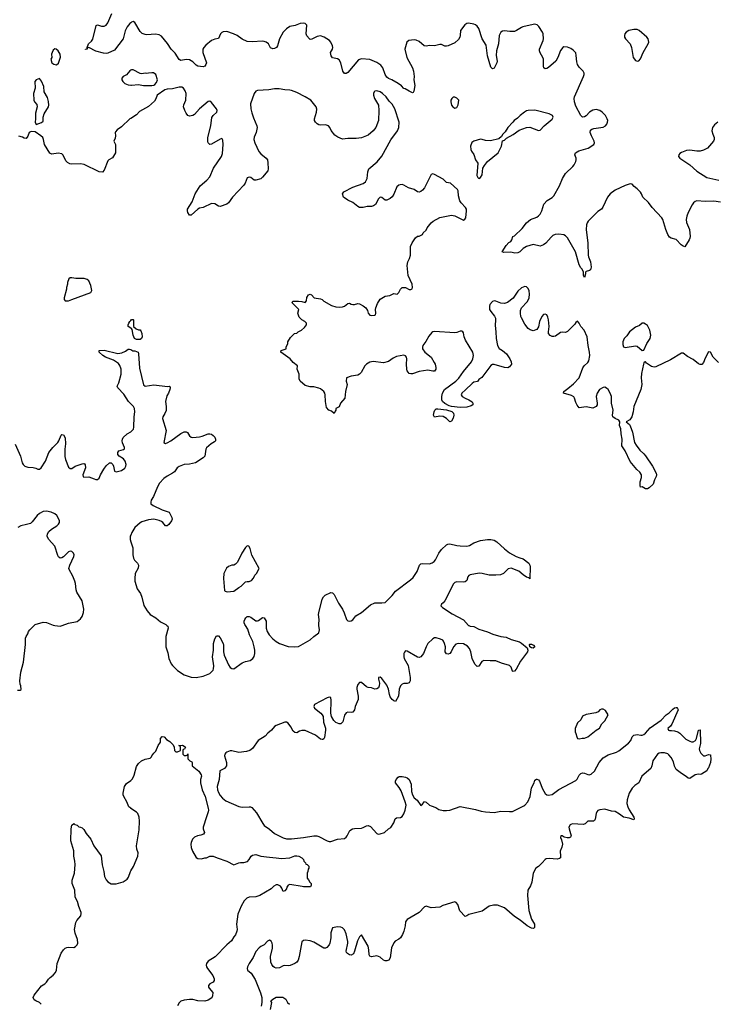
# Model space of a CAD drawing. Header units: inches. Extents: x 2323201 to 2563958, y 895391 to 1023096.
# Tile 83 of 196: x 2418696 to 2426892, y 995550 to 1007115. Entities that reach past the tile are written whole.
import ezdxf

# ---------------------------------------------------------------- set-up
doc = ezdxf.new("R2010")
doc.units = ezdxf.units.IN
doc.header["$MEASUREMENT"] = 0
for name, color, linetype in [('C4010', 7, 'Continuous'), ('C4020', 7, 'Continuous'), ('C4919', 7, 'Continuous'), ('C4929', 7, 'Continuous')]:
    doc.layers.add(name, color=color, linetype=linetype)

msp = doc.modelspace()

# ---------------------------------------------------------------- linework, layer by layer
at = {"layer": 'C4010', "color": 5}
for points, elevation in [([(2420000, 1007078), (2419990, 1007070), (2419957, 1007030), (2419934, 1006986), (2419910, 1006890), (2419810, 1006759), (2419730, 1006722), (2419710, 1006718), (2419681, 1006721), (2419590, 1006747), (2419510, 1006788), (2419494, 1006786), (2419490, 1006769), (2419470, 1006766), (2419469, 1006770), (2419488, 1006772), (2419488, 1006788), (2419505, 1006830), (2419538, 1006862), (2419554, 1006886), (2419594, 1007046), (2419610, 1007054), (2419658, 1007038), (2419690, 1007038), (2419710, 1007051), (2419730, 1007079), (2419778, 1007190)], 120), ([(2420000, 1006521), (2419990, 1006515), (2419950, 1006467), (2419910, 1006449), (2419895, 1006430), (2419895, 1006410), (2419907, 1006390), (2419930, 1006367), (2419970, 1006351), (2420000, 1006347)], 140), ([(2420000, 1005955), (2419990, 1005949), (2419890, 1005855), (2419840, 1005820), (2419822, 1005798), (2419818, 1005790), (2419821, 1005750), (2419817, 1005723), (2419802, 1005690), (2419821, 1005650), (2419821, 1005550), (2419786, 1005494), (2419742, 1005470), (2419730, 1005458), (2419690, 1005346), (2419670, 1005326), (2419630, 1005328), (2419454, 1005414), (2419410, 1005421), (2419310, 1005419), (2419285, 1005424), (2419259, 1005439), (2419239, 1005459), (2419206, 1005526), (2419190, 1005539), (2419146, 1005546), (2419075, 1005535), (2419050, 1005549), (2418989, 1005649), (2418977, 1005710), (2418966, 1005730), (2418945, 1005750), (2418878, 1005798), (2418830, 1005801), (2418808, 1005792), (2418790, 1005748), (2418770, 1005718), (2418750, 1005724), (2418730, 1005737), (2418686, 1005746)], 140), ([(2420000, 1003493), (2419969, 1003510), (2419969, 1003530), (2419978, 1003550), (2419990, 1003572), (2420000, 1003582)], 140), ([(2420000, 1002604), (2419974, 1002630), (2419918, 1002718), (2419847, 1002790), (2419842, 1002810), (2419861, 1002850), (2419888, 1002950), (2419888, 1003010), (2419874, 1003054), (2419856, 1003076), (2419822, 1003102), (2419796, 1003116), (2419704, 1003150), (2419674, 1003170), (2419628, 1003210), (2419628, 1003230), (2419690, 1003235), (2419850, 1003194), (2419897, 1003203), (2419937, 1003223), (2419970, 1003247), (2419986, 1003246), (2420000, 1003240)], 140), ([(2418642, 1002130), (2418705, 1001990), (2418725, 1001910), (2418735, 1001890), (2418758, 1001870), (2418790, 1001859), (2418854, 1001854), (2418887, 1001847), (2418910, 1001836), (2418930, 1001836), (2418950, 1001851), (2419001, 1001930), (2419039, 1002030), (2419087, 1002090), (2419142, 1002150), (2419156, 1002170), (2419183, 1002237), (2419190, 1002245), (2419210, 1002238), (2419230, 1002202), (2419235, 1002135), (2419226, 1002070), (2419225, 1001985), (2419233, 1001950), (2419270, 1001859), (2419290, 1001842), (2419310, 1001845), (2419349, 1001871), (2419370, 1001880), (2419430, 1001898), (2419450, 1001901), (2419457, 1001897), (2419467, 1001887), (2419470, 1001850), (2419436, 1001770), (2419441, 1001750), (2419450, 1001741), (2419510, 1001747), (2419570, 1001721), (2419590, 1001715), (2419610, 1001716), (2419629, 1001731), (2419645, 1001770), (2419683, 1001837), (2419710, 1001875), (2419750, 1001911), (2419770, 1001911), (2419790, 1001892), (2419799, 1001870), (2419810, 1001812), (2419830, 1001803), (2419890, 1001822), (2419930, 1001848), (2419943, 1001870), (2419945, 1001890), (2419934, 1001930), (2419916, 1001956), (2419865, 1001990), (2419849, 1002010), (2419849, 1002030), (2419862, 1002050), (2419914, 1002066), (2419926, 1002074), (2419929, 1002090), (2419904, 1002144), (2419899, 1002170), (2419903, 1002190), (2419912, 1002208), (2419958, 1002250), (2420000, 1002275)], 140), ([(2419196, 1000000), (2419270, 1000026), (2419370, 1000046), (2419410, 1000079), (2419430, 1000107), (2419447, 1000153), (2419448, 1000190), (2419428, 1000290), (2419369, 1000390), (2419360, 1000420), (2419351, 1000491), (2419342, 1000522), (2419319, 1000579), (2419276, 1000656), (2419274, 1000670), (2419286, 1000710), (2419331, 1000810), (2419334, 1000830), (2419328, 1000848), (2419310, 1000869), (2419290, 1000874), (2419270, 1000863), (2419210, 1000805), (2419190, 1000793), (2419170, 1000791), (2419150, 1000807), (2419142, 1000822), (2419110, 1000930), (2419035, 1001015), (2419017, 1001050), (2419022, 1001078), (2419038, 1001102), (2419070, 1001130), (2419133, 1001170), (2419153, 1001190), (2419163, 1001210), (2419164, 1001230), (2419157, 1001250), (2419134, 1001290), (2419110, 1001312), (2419065, 1001330), (2419010, 1001342), (2418970, 1001337), (2418930, 1001316), (2418900, 1001290), (2418843, 1001217), (2418821, 1001199), (2418776, 1001184), (2418710, 1001170), (2418674, 1001150)], 140), ([(2420000, 1001061), (2419995, 1001050), (2419992, 1001030), (2419992, 1001010), (2420000, 1000984)], 140), ([(2418867, 1000000), (2418878, 1000010), (2418970, 1000039), (2419010, 1000034), (2419090, 1000003), (2419109, 1000000)], 140)]:
    msp.add_lwpolyline(points, dxfattribs=dict(at, elevation=elevation))
for points, elevation in [([(2419110, 1006775), (2419090, 1006758), (2419078, 1006730), (2419071, 1006710), (2419072, 1006670), (2419062, 1006650), (2419072, 1006610), (2419095, 1006595), (2419130, 1006586), (2419150, 1006606), (2419169, 1006650), (2419174, 1006674), (2419172, 1006712), (2419148, 1006748), (2419126, 1006770)], 140), ([(2418930, 1006426), (2418890, 1006409), (2418875, 1006390), (2418878, 1006310), (2418859, 1006250), (2418862, 1006170), (2418871, 1006150), (2418898, 1006118), (2418903, 1006090), (2418883, 1006017), (2418883, 1005950), (2418877, 1005910), (2418890, 1005886), (2418953, 1005907), (2418970, 1005925), (2418973, 1005970), (2418985, 1006010), (2419035, 1006090), (2419040, 1006110), (2419035, 1006155), (2419022, 1006202), (2418985, 1006270), (2418981, 1006330), (2418954, 1006394)], 140), ([(2419310, 1004084), (2419290, 1004082), (2419272, 1004070), (2419258, 1004030), (2419258, 1004010), (2419245, 1003970), (2419245, 1003950), (2419218, 1003850), (2419218, 1003830), (2419232, 1003812), (2419270, 1003815), (2419310, 1003827), (2419533, 1003910), (2419544, 1003936), (2419533, 1003993), (2419507, 1004047), (2419490, 1004065), (2419455, 1004075), (2419357, 1004077)], 160)]:
    msp.add_lwpolyline(points, close=True, dxfattribs=dict(at, elevation=elevation))
at = {"layer": 'C4020', "color": 5}
for points, elevation in [([(2426930, 1004972), (2426850, 1004982), (2426750, 1004979), (2426650, 1004987), (2426630, 1004981), (2426614, 1004966), (2426598, 1004942), (2426550, 1004850), (2426534, 1004806), (2426527, 1004770), (2426530, 1004732), (2426567, 1004650), (2426574, 1004570), (2426571, 1004550), (2426561, 1004530), (2426510, 1004449), (2426490, 1004454), (2426469, 1004470), (2426410, 1004534), (2426349, 1004549), (2426330, 1004562), (2426312, 1004592), (2426289, 1004650), (2426252, 1004770), (2426241, 1004790), (2426128, 1004908), (2426084, 1004970), (2426016, 1005030), (2426003, 1005070), (2425989, 1005090), (2425950, 1005129), (2425915, 1005155), (2425890, 1005184), (2425869, 1005189), (2425810, 1005168), (2425690, 1005113), (2425634, 1005070), (2425601, 1005030), (2425548, 1004912), (2425533, 1004890), (2425490, 1004864), (2425376, 1004750), (2425362, 1004730), (2425354, 1004706), (2425350, 1004650), (2425370, 1004490), (2425375, 1004350), (2425378, 1004330), (2425401, 1004270), (2425411, 1004209), (2425401, 1004179), (2425392, 1004170), (2425350, 1004158), (2425342, 1004150), (2425342, 1004130), (2425330, 1004086), (2425318, 1004110), (2425318, 1004150), (2425304, 1004184), (2425290, 1004199), (2425270, 1004235), (2425224, 1004390), (2425132, 1004552), (2425110, 1004578), (2425089, 1004589), (2425030, 1004597), (2424988, 1004592), (2424961, 1004579), (2424939, 1004561), (2424876, 1004490), (2424850, 1004470), (2424810, 1004457), (2424730, 1004473), (2424650, 1004453), (2424610, 1004429), (2424570, 1004389), (2424550, 1004377), (2424514, 1004374), (2424466, 1004386), (2424382, 1004382), (2424366, 1004390), (2424410, 1004462), (2424443, 1004497), (2424468, 1004512), (2424478, 1004530), (2424489, 1004570), (2424510, 1004578), (2424599, 1004661), (2424650, 1004730), (2424697, 1004770), (2424770, 1004797), (2424792, 1004810), (2424810, 1004830), (2424830, 1004870), (2424854, 1004950), (2424894, 1004990), (2424950, 1005028), (2424970, 1005048), (2425036, 1005164), (2425074, 1005250), (2425110, 1005310), (2425194, 1005390), (2425210, 1005410), (2425229, 1005450), (2425233, 1005470), (2425233, 1005490), (2425219, 1005530), (2425225, 1005550), (2425265, 1005575), (2425373, 1005607), (2425442, 1005650), (2425450, 1005670), (2425444, 1005690), (2425413, 1005750), (2425398, 1005790), (2425404, 1005816), (2425419, 1005830), (2425442, 1005838), (2425550, 1005853), (2425579, 1005870), (2425595, 1005890), (2425602, 1005910), (2425604, 1005930), (2425598, 1005950), (2425577, 1005990), (2425539, 1006030), (2425510, 1006050), (2425470, 1006060), (2425430, 1006051), (2425392, 1006028), (2425350, 1005986), (2425330, 1005973), (2425310, 1005972), (2425290, 1005989), (2425230, 1006098), (2425215, 1006150), (2425212, 1006190), (2425216, 1006210), (2425319, 1006450), (2425326, 1006470), (2425326, 1006486), (2425315, 1006510), (2425270, 1006559), (2425251, 1006591), (2425241, 1006621), (2425235, 1006695), (2425228, 1006728), (2425199, 1006759), (2425170, 1006779), (2425130, 1006793), (2425090, 1006797), (2425078, 1006790), (2425050, 1006754), (2425020, 1006670), (2424993, 1006627), (2424910, 1006554), (2424890, 1006542), (2424870, 1006537), (2424854, 1006550), (2424850, 1006570), (2424850, 1006650), (2424844, 1006670), (2424810, 1006726), (2424801, 1006750), (2424802, 1006770), (2424846, 1006870), (2424850, 1006890), (2424847, 1006950), (2424840, 1006970), (2424795, 1007035), (2424775, 1007055), (2424750, 1007062), (2424730, 1007060), (2424609, 1007031), (2424590, 1007025), (2424533, 1006987), (2424510, 1006978), (2424455, 1006975), (2424390, 1006983), (2424370, 1006981), (2424350, 1006970), (2424330, 1006930), (2424321, 1006830), (2424297, 1006750), (2424294, 1006694), (2424305, 1006630), (2424302, 1006610), (2424270, 1006548), (2424250, 1006538), (2424230, 1006558), (2424190, 1006690), (2424176, 1006816), (2424130, 1006890), (2424090, 1007011), (2424070, 1007039), (2424050, 1007054), (2424030, 1007063), (2423970, 1007073), (2423950, 1007070), (2423924, 1007056), (2423874, 1006990), (2423870, 1006929), (2423866, 1006910), (2423850, 1006884), (2423810, 1006845), (2423730, 1006807), (2423710, 1006803), (2423690, 1006805), (2423650, 1006824), (2423630, 1006826), (2423570, 1006807), (2423510, 1006813), (2423470, 1006805), (2423449, 1006810), (2423390, 1006859), (2423355, 1006875), (2423330, 1006878), (2423268, 1006872), (2423246, 1006850), (2423222, 1006770), (2423244, 1006670), (2423310, 1006550), (2423324, 1006510), (2423330, 1006450), (2423328, 1006408), (2423338, 1006342), (2423326, 1006274), (2423320, 1006260), (2423310, 1006255), (2423270, 1006274), (2423225, 1006305), (2423210, 1006309), (2423180, 1006339), (2423144, 1006364), (2423068, 1006408), (2423030, 1006425), (2423010, 1006439), (2422990, 1006473), (2422963, 1006550), (2422940, 1006580), (2422893, 1006613), (2422810, 1006646), (2422710, 1006654), (2422676, 1006644), (2422550, 1006496), (2422530, 1006483), (2422510, 1006484), (2422493, 1006510), (2422469, 1006609), (2422450, 1006642), (2422430, 1006654), (2422370, 1006669), (2422354, 1006690), (2422349, 1006730), (2422372, 1006768), (2422375, 1006790), (2422372, 1006810), (2422352, 1006850), (2422336, 1006870), (2422273, 1006910), (2422230, 1006927), (2422190, 1006919), (2422130, 1006887), (2422110, 1006884), (2422099, 1006890), (2422070, 1006925), (2422062, 1006950), (2422069, 1007050), (2422050, 1007069), (2422030, 1007075), (2421990, 1007071), (2421934, 1007046), (2421870, 1007036), (2421830, 1007010), (2421790, 1006969), (2421750, 1006889), (2421723, 1006810), (2421712, 1006790), (2421690, 1006778), (2421670, 1006773), (2421643, 1006783), (2421618, 1006830), (2421591, 1006851), (2421570, 1006861), (2421543, 1006863), (2421430, 1006854), (2421370, 1006859), (2421310, 1006886), (2421250, 1006929), (2421209, 1006950), (2421130, 1006977), (2421086, 1006974), (2421070, 1006966), (2421055, 1006950), (2421030, 1006893), (2420990, 1006888), (2420950, 1006870), (2420882, 1006818), (2420858, 1006790), (2420849, 1006770), (2420847, 1006730), (2420889, 1006610), (2420884, 1006590), (2420870, 1006570), (2420850, 1006561), (2420787, 1006570), (2420770, 1006581), (2420730, 1006621), (2420690, 1006643), (2420650, 1006646), (2420590, 1006638), (2420570, 1006649), (2420524, 1006724), (2420475, 1006770), (2420434, 1006834), (2420361, 1006921), (2420336, 1006936), (2420290, 1006946), (2420190, 1006939), (2420170, 1006941), (2420134, 1006954), (2420110, 1006975), (2420050, 1007083), (2420030, 1007094), (2420010, 1007087), (2420000, 1007078)], 120), ([(2420000, 1006347), (2420010, 1006346), (2420093, 1006353), (2420150, 1006343), (2420250, 1006341), (2420270, 1006346), (2420285, 1006355), (2420302, 1006378), (2420313, 1006410), (2420294, 1006470), (2420266, 1006490), (2420247, 1006493), (2420211, 1006489), (2420190, 1006482), (2420170, 1006489), (2420130, 1006481), (2420110, 1006484), (2420030, 1006526), (2420010, 1006527), (2420000, 1006521)], 140), ([(2426904, 1003090), (2426845, 1003150), (2426810, 1003209), (2426790, 1003215), (2426750, 1003141), (2426730, 1003090), (2426710, 1003067), (2426690, 1003065), (2426670, 1003074), (2426610, 1003124), (2426540, 1003160), (2426490, 1003197), (2426470, 1003197), (2426341, 1003119), (2426170, 1003039), (2426150, 1003035), (2426120, 1003040), (2426061, 1003081), (2426050, 1003098), (2426044, 1003096), (2426030, 1003086), (2426025, 1003070), (2426002, 1002958), (2425998, 1002910), (2426005, 1002830), (2425993, 1002770), (2425910, 1002570), (2425902, 1002510), (2425888, 1002452), (2425864, 1002416), (2425822, 1002390), (2425859, 1002359), (2425870, 1002345), (2425895, 1002270), (2425920, 1002150), (2425938, 1002118), (2425980, 1002060), (2426030, 1002016), (2426050, 1001991), (2426130, 1001870), (2426172, 1001790), (2426177, 1001770), (2426173, 1001750), (2426154, 1001710), (2426139, 1001661), (2426090, 1001617), (2426070, 1001606), (2426050, 1001604), (2426010, 1001628), (2425990, 1001626), (2425984, 1001644), (2425986, 1001686), (2426003, 1001737), (2426003, 1001770), (2425981, 1001801), (2425946, 1001830), (2425870, 1001927), (2425811, 1002051), (2425772, 1002110), (2425775, 1002190), (2425762, 1002250), (2425757, 1002310), (2425743, 1002350), (2425747, 1002390), (2425733, 1002410), (2425690, 1002430), (2425664, 1002450), (2425659, 1002470), (2425670, 1002530), (2425648, 1002610), (2425647, 1002690), (2425634, 1002730), (2425610, 1002772), (2425590, 1002789), (2425570, 1002798), (2425550, 1002797), (2425509, 1002770), (2425482, 1002730), (2425470, 1002690), (2425482, 1002610), (2425479, 1002590), (2425468, 1002570), (2425430, 1002553), (2425350, 1002568), (2425270, 1002556), (2425246, 1002586), (2425230, 1002619), (2425216, 1002670), (2425206, 1002686), (2425180, 1002700), (2425084, 1002730), (2425089, 1002750), (2425137, 1002783), (2425201, 1002839), (2425270, 1002910), (2425312, 1003028), (2425329, 1003051), (2425371, 1003089), (2425381, 1003110), (2425393, 1003170), (2425391, 1003210), (2425375, 1003290), (2425364, 1003390), (2425328, 1003468), (2425289, 1003510), (2425270, 1003549), (2425250, 1003573), (2425230, 1003559), (2425219, 1003541), (2425130, 1003451), (2425110, 1003443), (2425070, 1003446), (2425050, 1003442), (2424990, 1003400), (2424970, 1003394), (2424950, 1003395), (2424930, 1003405), (2424910, 1003430), (2424907, 1003450), (2424918, 1003510), (2424910, 1003590), (2424902, 1003622), (2424890, 1003649), (2424870, 1003658), (2424850, 1003652), (2424829, 1003630), (2424802, 1003570), (2424793, 1003507), (2424770, 1003475), (2424730, 1003462), (2424694, 1003474), (2424670, 1003489), (2424630, 1003539), (2424590, 1003614), (2424584, 1003630), (2424578, 1003670), (2424581, 1003699), (2424592, 1003730), (2424657, 1003803), (2424674, 1003830), (2424680, 1003850), (2424686, 1003890), (2424682, 1003930), (2424670, 1003958), (2424650, 1003977), (2424630, 1003982), (2424590, 1003964), (2424550, 1003927), (2424494, 1003846), (2424428, 1003792), (2424390, 1003780), (2424350, 1003784), (2424290, 1003811), (2424270, 1003814), (2424250, 1003805), (2424221, 1003770), (2424214, 1003750), (2424217, 1003710), (2424230, 1003686), (2424274, 1003634), (2424285, 1003610), (2424287, 1003590), (2424282, 1003522), (2424291, 1003450), (2424292, 1003370), (2424309, 1003289), (2424330, 1003254), (2424370, 1003230), (2424414, 1003190), (2424455, 1003130), (2424470, 1003095), (2424473, 1003070), (2424450, 1003037), (2424430, 1003025), (2424390, 1003030), (2424270, 1003064), (2424250, 1003064), (2424230, 1003055), (2424127, 1002913), (2424092, 1002890), (2424073, 1002867), (2424030, 1002856), (2424010, 1002844), (2423933, 1002767), (2423890, 1002730), (2423884, 1002710), (2423893, 1002690), (2423928, 1002668), (2423974, 1002650), (2424010, 1002627), (2424020, 1002610), (2424021, 1002590), (2424002, 1002578), (2423950, 1002565), (2423870, 1002560), (2423770, 1002573), (2423741, 1002581), (2423689, 1002609), (2423665, 1002630), (2423655, 1002650), (2423654, 1002690), (2423662, 1002730), (2423686, 1002770), (2423820, 1002870), (2423856, 1002904), (2423910, 1002983), (2424004, 1003096), (2424021, 1003130), (2424027, 1003170), (2424020, 1003210), (2423935, 1003350), (2423919, 1003390), (2423910, 1003437), (2423902, 1003450), (2423890, 1003458), (2423870, 1003456), (2423830, 1003440), (2423810, 1003437), (2423570, 1003454), (2423550, 1003449), (2423539, 1003441), (2423501, 1003399), (2423466, 1003334), (2423432, 1003290), (2423428, 1003270), (2423430, 1003250), (2423454, 1003210), (2423530, 1003150), (2423567, 1003090), (2423577, 1003070), (2423585, 1003030), (2423584, 1003010), (2423570, 1002987), (2423550, 1002987), (2423490, 1003000), (2423390, 1002984), (2423310, 1002955), (2423290, 1002954), (2423270, 1002961), (2423250, 1002989), (2423246, 1003010), (2423242, 1003070), (2423246, 1003130), (2423242, 1003150), (2423230, 1003167), (2423210, 1003173), (2423122, 1003158), (2423082, 1003138), (2423030, 1003102), (2422970, 1003083), (2422850, 1003100), (2422810, 1003092), (2422769, 1003071), (2422749, 1003051), (2422708, 1002972), (2422688, 1002952), (2422670, 1002941), (2422590, 1002929), (2422536, 1002910), (2422531, 1002870), (2422542, 1002830), (2422524, 1002750), (2422514, 1002670), (2422465, 1002610), (2422450, 1002569), (2422412, 1002548), (2422411, 1002530), (2422401, 1002519), (2422390, 1002489), (2422358, 1002518), (2422329, 1002530), (2422302, 1002562), (2422289, 1002629), (2422286, 1002710), (2422281, 1002730), (2422269, 1002750), (2422230, 1002781), (2422210, 1002789), (2422150, 1002801), (2422110, 1002801), (2422050, 1002817), (2421990, 1002868), (2421978, 1002898), (2421981, 1002950), (2421957, 1003010), (2421958, 1003050), (2421910, 1003089), (2421872, 1003132), (2421762, 1003210), (2421766, 1003230), (2421826, 1003250), (2421828, 1003270), (2421848, 1003310), (2421848, 1003332), (2421876, 1003384), (2421926, 1003430), (2421950, 1003434), (2421966, 1003450), (2422006, 1003470), (2422040, 1003500), (2422066, 1003530), (2422066, 1003550), (2422046, 1003570), (2422009, 1003589), (2421980, 1003620), (2421964, 1003670), (2421974, 1003710), (2421898, 1003790), (2421906, 1003810), (2421970, 1003811), (2422010, 1003806), (2422050, 1003792), (2422065, 1003815), (2422070, 1003852), (2422090, 1003882), (2422110, 1003892), (2422124, 1003884), (2422154, 1003850), (2422230, 1003835), (2422250, 1003827), (2422270, 1003810), (2422359, 1003759), (2422410, 1003742), (2422450, 1003737), (2422490, 1003742), (2422510, 1003751), (2422550, 1003783), (2422570, 1003787), (2422590, 1003775), (2422610, 1003771), (2422630, 1003771), (2422670, 1003782), (2422690, 1003776), (2422730, 1003756), (2422761, 1003730), (2422782, 1003698), (2422791, 1003670), (2422810, 1003646), (2422830, 1003639), (2422870, 1003645), (2422875, 1003650), (2422879, 1003670), (2422876, 1003710), (2422879, 1003730), (2422900, 1003780), (2422930, 1003831), (2422990, 1003866), (2423046, 1003874), (2423090, 1003899), (2423130, 1003891), (2423150, 1003911), (2423168, 1003952), (2423190, 1003970), (2423229, 1003969), (2423272, 1003948), (2423293, 1003947), (2423306, 1003954), (2423312, 1003970), (2423306, 1004010), (2423259, 1004110), (2423249, 1004230), (2423257, 1004270), (2423277, 1004310), (2423289, 1004350), (2423289, 1004450), (2423305, 1004495), (2423346, 1004554), (2423370, 1004572), (2423390, 1004572), (2423428, 1004592), (2423438, 1004610), (2423470, 1004642), (2423484, 1004670), (2423530, 1004731), (2423552, 1004748), (2423630, 1004791), (2423770, 1004820), (2423810, 1004813), (2423910, 1004762), (2423927, 1004773), (2423936, 1004790), (2423947, 1004870), (2423945, 1004890), (2423935, 1004910), (2423883, 1004963), (2423867, 1004987), (2423853, 1005047), (2423846, 1005106), (2423839, 1005119), (2423757, 1005197), (2423710, 1005203), (2423670, 1005241), (2423570, 1005298), (2423550, 1005305), (2423530, 1005299), (2423450, 1005142), (2423430, 1005112), (2423410, 1005096), (2423390, 1005088), (2423370, 1005092), (2423330, 1005120), (2423262, 1005142), (2423210, 1005173), (2423190, 1005178), (2423164, 1005176), (2423149, 1005171), (2423128, 1005152), (2423090, 1005067), (2423070, 1005036), (2423050, 1005017), (2423010, 1004996), (2422990, 1004997), (2422950, 1005027), (2422930, 1005029), (2422910, 1005012), (2422875, 1004945), (2422852, 1004928), (2422830, 1004920), (2422777, 1004923), (2422730, 1004910), (2422690, 1004911), (2422670, 1004921), (2422610, 1004970), (2422550, 1004994), (2422501, 1005030), (2422489, 1005070), (2422505, 1005095), (2422611, 1005149), (2422730, 1005190), (2422760, 1005210), (2422779, 1005250), (2422785, 1005330), (2422797, 1005363), (2422896, 1005444), (2422950, 1005514), (2423057, 1005703), (2423136, 1005810), (2423152, 1005848), (2423155, 1005910), (2423105, 1006070), (2423070, 1006124), (2423038, 1006158), (2423002, 1006210), (2422960, 1006250), (2422930, 1006269), (2422890, 1006281), (2422870, 1006277), (2422861, 1006270), (2422851, 1006250), (2422851, 1006230), (2422865, 1006190), (2422911, 1006111), (2422915, 1006050), (2422910, 1005930), (2422879, 1005850), (2422850, 1005810), (2422790, 1005761), (2422710, 1005727), (2422650, 1005720), (2422550, 1005720), (2422490, 1005714), (2422434, 1005734), (2422399, 1005759), (2422355, 1005815), (2422340, 1005850), (2422324, 1005870), (2422290, 1005882), (2422230, 1005878), (2422210, 1005881), (2422190, 1005891), (2422170, 1005910), (2422160, 1005930), (2422160, 1005950), (2422184, 1006030), (2422186, 1006066), (2422179, 1006090), (2422115, 1006170), (2422050, 1006210), (2421950, 1006260), (2421890, 1006283), (2421870, 1006288), (2421810, 1006290), (2421743, 1006303), (2421690, 1006305), (2421622, 1006290), (2421490, 1006283), (2421470, 1006276), (2421450, 1006247), (2421409, 1006129), (2421413, 1006070), (2421423, 1006023), (2421442, 1005962), (2421482, 1005870), (2421484, 1005850), (2421474, 1005790), (2421450, 1005736), (2421446, 1005710), (2421458, 1005670), (2421507, 1005567), (2421530, 1005540), (2421593, 1005490), (2421606, 1005470), (2421613, 1005433), (2421615, 1005365), (2421610, 1005339), (2421550, 1005264), (2421530, 1005247), (2421470, 1005230), (2421450, 1005232), (2421410, 1005262), (2421390, 1005267), (2421370, 1005256), (2421346, 1005194), (2421330, 1005170), (2421196, 1005030), (2421150, 1004965), (2421131, 1004950), (2421050, 1004921), (2421030, 1004926), (2420990, 1004954), (2420950, 1004956), (2420851, 1004909), (2420810, 1004901), (2420790, 1004890), (2420710, 1004819), (2420690, 1004821), (2420670, 1004849), (2420666, 1004870), (2420669, 1004889), (2420724, 1004976), (2420757, 1005070), (2420817, 1005163), (2420895, 1005230), (2420930, 1005270), (2420971, 1005370), (2421067, 1005510), (2421078, 1005542), (2421088, 1005648), (2421082, 1005702), (2421076, 1005716), (2421070, 1005719), (2421050, 1005712), (2420950, 1005652), (2420930, 1005651), (2420911, 1005670), (2420906, 1005686), (2420906, 1005730), (2420942, 1005870), (2420955, 1005965), (2420969, 1005991), (2421011, 1006030), (2421016, 1006050), (2421007, 1006070), (2420950, 1006143), (2420930, 1006157), (2420910, 1006154), (2420808, 1006070), (2420750, 1006001), (2420729, 1005989), (2420690, 1005983), (2420672, 1005992), (2420650, 1006019), (2420635, 1006050), (2420622, 1006090), (2420623, 1006117), (2420649, 1006170), (2420651, 1006250), (2420641, 1006281), (2420621, 1006310), (2420602, 1006322), (2420570, 1006323), (2420490, 1006304), (2420430, 1006298), (2420402, 1006290), (2420311, 1006230), (2420295, 1006184), (2420280, 1006160), (2420210, 1006094), (2420104, 1006036), (2420070, 1005998), (2420000, 1005955)], 140), ([(2426900, 1005910), (2426860, 1005880), (2426837, 1005850), (2426828, 1005810), (2426838, 1005770), (2426856, 1005730), (2426856, 1005710), (2426848, 1005690), (2426775, 1005605), (2426730, 1005582), (2426690, 1005572), (2426650, 1005571), (2426570, 1005583), (2426530, 1005579), (2426470, 1005555), (2426450, 1005544), (2426438, 1005530), (2426435, 1005510), (2426453, 1005490), (2426571, 1005411), (2426650, 1005338), (2426770, 1005261), (2426910, 1005230)], 120), ([(2420000, 1003582), (2420010, 1003592), (2420030, 1003594), (2420034, 1003590), (2420034, 1003510), (2420064, 1003484), (2420090, 1003474), (2420110, 1003474), (2420120, 1003460), (2420131, 1003431), (2420135, 1003390), (2420126, 1003370), (2420110, 1003359), (2420070, 1003357), (2420044, 1003370), (2420029, 1003411), (2420016, 1003476), (2420009, 1003489), (2420000, 1003493)], 140), ([(2420000, 1003240), (2420027, 1003227), (2420050, 1003227), (2420086, 1003210), (2420093, 1003190), (2420102, 1003022), (2420150, 1002827), (2420170, 1002811), (2420270, 1002825), (2420434, 1002806), (2420451, 1002811), (2420462, 1002802), (2420465, 1002790), (2420459, 1002770), (2420444, 1002730), (2420424, 1002696), (2420408, 1002630), (2420417, 1002570), (2420415, 1002525), (2420403, 1002490), (2420379, 1002450), (2420375, 1002430), (2420415, 1002290), (2420391, 1002150), (2420410, 1002137), (2420430, 1002146), (2420472, 1002168), (2420590, 1002256), (2420630, 1002273), (2420650, 1002276), (2420667, 1002267), (2420690, 1002226), (2420710, 1002210), (2420730, 1002207), (2420810, 1002215), (2420838, 1002222), (2420910, 1002251), (2420930, 1002251), (2420950, 1002247), (2420970, 1002231), (2420988, 1002210), (2420995, 1002190), (2420995, 1002170), (2420983, 1002157), (2420945, 1002135), (2420892, 1002088), (2420882, 1002070), (2420870, 1001990), (2420853, 1001970), (2420761, 1001910), (2420690, 1001894), (2420629, 1001891), (2420570, 1001869), (2420545, 1001850), (2420514, 1001806), (2420493, 1001787), (2420428, 1001752), (2420390, 1001725), (2420339, 1001670), (2420313, 1001630), (2420266, 1001514), (2420242, 1001470), (2420236, 1001450), (2420235, 1001430), (2420263, 1001410), (2420370, 1001360), (2420451, 1001330), (2420485, 1001270), (2420486, 1001250), (2420479, 1001230), (2420450, 1001185), (2420430, 1001169), (2420410, 1001169), (2420378, 1001210), (2420362, 1001222), (2420333, 1001233), (2420270, 1001247), (2420210, 1001240), (2420130, 1001219), (2420110, 1001207), (2420049, 1001150), (2420013, 1001090), (2420000, 1001061)], 140), ([(2420000, 1002275), (2420015, 1002285), (2420033, 1002307), (2420038, 1002330), (2420042, 1002450), (2420050, 1002510), (2420046, 1002550), (2420034, 1002570), (2420000, 1002604)], 140), ([(2422212, 1000000), (2422211, 1000010), (2422214, 1000070), (2422207, 1000130), (2422210, 1000150), (2422250, 1000310), (2422264, 1000336), (2422284, 1000356), (2422350, 1000387), (2422370, 1000383), (2422390, 1000363), (2422440, 1000260), (2422487, 1000190), (2422508, 1000148), (2422535, 1000070), (2422550, 1000055), (2422570, 1000051), (2422590, 1000055), (2422610, 1000066), (2422646, 1000114), (2422710, 1000151), (2422817, 1000243), (2422870, 1000264), (2422950, 1000264), (2422990, 1000271), (2423070, 1000350), (2423110, 1000401), (2423286, 1000534), (2423317, 1000563), (2423366, 1000634), (2423393, 1000710), (2423410, 1000722), (2423430, 1000727), (2423510, 1000723), (2423543, 1000736), (2423564, 1000750), (2423582, 1000770), (2423619, 1000850), (2423650, 1000893), (2423710, 1000947), (2423725, 1000955), (2423750, 1000957), (2423830, 1000940), (2423870, 1000936), (2423950, 1000933), (2423979, 1000941), (2424030, 1000971), (2424110, 1000997), (2424190, 1001011), (2424230, 1001011), (2424270, 1001001), (2424303, 1000983), (2424390, 1000899), (2424450, 1000854), (2424530, 1000811), (2424570, 1000793), (2424610, 1000784), (2424676, 1000730), (2424691, 1000710), (2424694, 1000690), (2424690, 1000546), (2424678, 1000558), (2424650, 1000568), (2424610, 1000594), (2424559, 1000639), (2424470, 1000672), (2424436, 1000664), (2424378, 1000610), (2424344, 1000596), (2424291, 1000591), (2424210, 1000591), (2424130, 1000611), (2424093, 1000613), (2423990, 1000594), (2423973, 1000587), (2423962, 1000570), (2423948, 1000530), (2423930, 1000512), (2423910, 1000508), (2423830, 1000511), (2423810, 1000506), (2423791, 1000489), (2423691, 1000289), (2423670, 1000264), (2423651, 1000250), (2423643, 1000230), (2423663, 1000210), (2423775, 1000135), (2423910, 1000068), (2423970, 1000001), (2423972, 1000000)], 140), ([(2420000, 1000984), (2420024, 1000910), (2420024, 1000830), (2420032, 1000790), (2420045, 1000765), (2420078, 1000730), (2420090, 1000710), (2420086, 1000674), (2420052, 1000610), (2420047, 1000550), (2420050, 1000522), (2420076, 1000430), (2420114, 1000374), (2420131, 1000331), (2420156, 1000236), (2420192, 1000172), (2420230, 1000127), (2420295, 1000090), (2420350, 1000041), (2420411, 1000010), (2420424, 1000000)], 140), ([(2421347, 1000000), (2421340, 1000010), (2421333, 1000030), (2421334, 1000050), (2421342, 1000070), (2421352, 1000088), (2421370, 1000105), (2421390, 1000107), (2421410, 1000098), (2421470, 1000055), (2421490, 1000053), (2421501, 1000059), (2421550, 1000095), (2421570, 1000091), (2421591, 1000050), (2421592, 1000000)], 140)]:
    msp.add_lwpolyline(points, dxfattribs=dict(at, elevation=elevation))
for points, elevation in [([(2425910, 1007002), (2425853, 1006990), (2425821, 1006970), (2425805, 1006950), (2425800, 1006930), (2425802, 1006910), (2425812, 1006892), (2425870, 1006830), (2425885, 1006790), (2425905, 1006670), (2425930, 1006638), (2425950, 1006628), (2425970, 1006634), (2425990, 1006656), (2426022, 1006730), (2426079, 1006830), (2426086, 1006850), (2426085, 1006870), (2426078, 1006890), (2426064, 1006910), (2425972, 1006990), (2425950, 1007000)], 120), ([(2423810, 1006204), (2423790, 1006204), (2423771, 1006190), (2423761, 1006170), (2423761, 1006150), (2423770, 1006112), (2423786, 1006090), (2423810, 1006076), (2423830, 1006085), (2423846, 1006114), (2423854, 1006170), (2423830, 1006194)], 140), ([(2424750, 1006052), (2424670, 1006049), (2424650, 1006043), (2424626, 1006030), (2424576, 1005990), (2424543, 1005957), (2424505, 1005930), (2424491, 1005910), (2424431, 1005850), (2424400, 1005800), (2424371, 1005770), (2424356, 1005744), (2424325, 1005715), (2424228, 1005692), (2424170, 1005696), (2424130, 1005710), (2424108, 1005712), (2424031, 1005689), (2424008, 1005672), (2423991, 1005630), (2423995, 1005590), (2424003, 1005570), (2424032, 1005532), (2424050, 1005470), (2424079, 1005430), (2424065, 1005285), (2424080, 1005260), (2424090, 1005252), (2424110, 1005262), (2424130, 1005294), (2424139, 1005370), (2424157, 1005403), (2424193, 1005450), (2424318, 1005550), (2424355, 1005630), (2424369, 1005691), (2424390, 1005702), (2424415, 1005725), (2424492, 1005768), (2424564, 1005816), (2424650, 1005848), (2424690, 1005853), (2424790, 1005815), (2424810, 1005819), (2424857, 1005870), (2424950, 1005947), (2424964, 1005970), (2424955, 1005990), (2424918, 1006010)], 140), ([(2426030, 1003549), (2426010, 1003549), (2425976, 1003524), (2425930, 1003502), (2425862, 1003450), (2425830, 1003402), (2425797, 1003370), (2425781, 1003330), (2425782, 1003302), (2425791, 1003271), (2425810, 1003266), (2425930, 1003286), (2425950, 1003281), (2426010, 1003231), (2426030, 1003232), (2426064, 1003310), (2426103, 1003370), (2426112, 1003410), (2426098, 1003470), (2426070, 1003525), (2426050, 1003541)], 140), ([(2423750, 1002393), (2423712, 1002432), (2423670, 1002454), (2423630, 1002458), (2423570, 1002445), (2423558, 1002470), (2423566, 1002510), (2423575, 1002530), (2423590, 1002543), (2423610, 1002544), (2423712, 1002532), (2423774, 1002514), (2423793, 1002493), (2423796, 1002470), (2423790, 1002434), (2423770, 1002399)], 140), ([(2421370, 1000934), (2421350, 1000915), (2421305, 1000850), (2421279, 1000790), (2421250, 1000739), (2421230, 1000719), (2421212, 1000710), (2421190, 1000709), (2421148, 1000692), (2421127, 1000673), (2421095, 1000610), (2421089, 1000550), (2421101, 1000410), (2421110, 1000401), (2421134, 1000394), (2421210, 1000404), (2421270, 1000446), (2421299, 1000461), (2421349, 1000511), (2421370, 1000518), (2421390, 1000518), (2421418, 1000530), (2421443, 1000557), (2421458, 1000590), (2421478, 1000610), (2421508, 1000670), (2421425, 1000825), (2421405, 1000905), (2421386, 1000930)], 160)]:
    msp.add_lwpolyline(points, close=True, dxfattribs=dict(at, elevation=elevation))
at = {"layer": 'C4919', "color": 5}
for points, elevation in [([(2418670, 999238), (2418700, 999240), (2418714, 999246), (2418709, 999290), (2418701, 999310), (2418699, 999350), (2418709, 999450), (2418741, 999570), (2418763, 999777), (2418764, 999850), (2418770, 999872), (2418790, 999902), (2418799, 999930), (2418814, 999950), (2418867, 1000000)], 140), ([(2419109, 1000000), (2419170, 999991), (2419196, 1000000)], 140), ([(2420000, 997852), (2419979, 997870), (2419956, 997930), (2419918, 997990), (2419910, 998010), (2419910, 998030), (2419927, 998110), (2419950, 998143), (2420000, 998178)], 120), ([(2418949, 995550), (2418929, 995570), (2418884, 995590), (2418864, 995604), (2418856, 995630), (2418864, 995656), (2418953, 995767), (2418990, 995791), (2419010, 995811), (2419034, 995846), (2419054, 995866), (2419090, 995891), (2419118, 995922), (2419130, 995950), (2419138, 996030), (2419145, 996050), (2419185, 996150), (2419210, 996190), (2419230, 996208), (2419250, 996216), (2419270, 996221), (2419330, 996217), (2419353, 996230), (2419370, 996247), (2419378, 996270), (2419375, 996310), (2419346, 996386), (2419338, 996430), (2419355, 996510), (2419366, 996534), (2419413, 996590), (2419418, 996618), (2419417, 996630), (2419390, 996698), (2419376, 996756), (2419349, 996810), (2419344, 996890), (2419314, 996970), (2419314, 997010), (2419339, 997090), (2419346, 997194), (2419344, 997230), (2419330, 997290), (2419332, 997352), (2419298, 997470), (2419299, 997610), (2419310, 997654), (2419330, 997674), (2419344, 997664), (2419370, 997654), (2419390, 997634), (2419410, 997632), (2419430, 997622), (2419450, 997602), (2419478, 997558), (2419530, 997491), (2419565, 997410), (2419653, 997293), (2419663, 997190), (2419683, 997110), (2419692, 997052), (2419710, 997011), (2419730, 996987), (2419770, 996967), (2419830, 996965), (2419912, 996988), (2419960, 997020), (2419976, 997044), (2419996, 997110), (2420000, 997117)], 120)]:
    msp.add_lwpolyline(points, dxfattribs=dict(at, elevation=elevation))
at = {"layer": 'C4929', "color": 5}
for points, elevation in [([(2420424, 1000000), (2420437, 999990), (2420439, 999970), (2420412, 999870), (2420412, 999770), (2420414, 999750), (2420437, 999677), (2420447, 999610), (2420476, 999550), (2420490, 999530), (2420551, 999470), (2420630, 999422), (2420710, 999394), (2420770, 999390), (2420850, 999405), (2420930, 999436), (2420967, 999473), (2420972, 999490), (2420975, 999525), (2420960, 999630), (2420973, 999710), (2420972, 999790), (2420990, 999844), (2421010, 999879), (2421030, 999879), (2421050, 999853), (2421085, 999790), (2421091, 999770), (2421091, 999690), (2421100, 999650), (2421150, 999539), (2421170, 999508), (2421190, 999493), (2421210, 999489), (2421310, 999561), (2421350, 999578), (2421403, 999590), (2421433, 999610), (2421450, 999637), (2421459, 999670), (2421460, 999710), (2421452, 999750), (2421434, 999810), (2421394, 999890), (2421377, 999957), (2421347, 1000000)], 140), ([(2423972, 1000000), (2423990, 999993), (2424030, 999987), (2424090, 999958), (2424190, 999927), (2424256, 999896), (2424350, 999872), (2424410, 999864), (2424470, 999835), (2424567, 999807), (2424592, 999792), (2424657, 999737), (2424664, 999710), (2424660, 999690), (2424578, 999582), (2424530, 999485), (2424510, 999464), (2424490, 999459), (2424485, 999465), (2424470, 999510), (2424451, 999531), (2424358, 999558), (2424290, 999584), (2424223, 999583), (2424150, 999590), (2424125, 999575), (2424090, 999521), (2424070, 999519), (2424044, 999544), (2424011, 999610), (2423997, 999690), (2423981, 999730), (2423957, 999757), (2423910, 999783), (2423852, 999789), (2423821, 999779), (2423794, 999750), (2423765, 999690), (2423750, 999672), (2423730, 999663), (2423710, 999665), (2423694, 999690), (2423698, 999750), (2423688, 999790), (2423676, 999816), (2423666, 999826), (2423640, 999840), (2423590, 999855), (2423570, 999853), (2423550, 999842), (2423490, 999788), (2423470, 999750), (2423441, 999670), (2423410, 999631), (2423390, 999624), (2423370, 999626), (2423250, 999699), (2423230, 999701), (2423215, 999685), (2423209, 999670), (2423208, 999630), (2423212, 999610), (2423258, 999530), (2423282, 999390), (2423282, 999350), (2423270, 999327), (2423250, 999319), (2423210, 999318), (2423190, 999311), (2423170, 999290), (2423154, 999250), (2423146, 999170), (2423110, 999106), (2423090, 999113), (2423070, 999132), (2423050, 999162), (2423039, 999190), (2423030, 999250), (2423010, 999298), (2422950, 999377), (2422930, 999393), (2422912, 999388), (2422911, 999370), (2422923, 999323), (2422921, 999290), (2422910, 999269), (2422890, 999254), (2422870, 999253), (2422830, 999268), (2422790, 999273), (2422770, 999280), (2422710, 999329), (2422690, 999329), (2422670, 999306), (2422657, 999270), (2422656, 999250), (2422672, 999170), (2422674, 999130), (2422638, 999050), (2422628, 999010), (2422610, 998981), (2422590, 998976), (2422550, 998981), (2422530, 998974), (2422513, 998947), (2422492, 998868), (2422470, 998846), (2422450, 998844), (2422410, 998859), (2422385, 998885), (2422360, 998930), (2422353, 998970), (2422357, 999117), (2422350, 999153), (2422330, 999159), (2422310, 999151), (2422161, 999070), (2422151, 999050), (2422159, 999030), (2422235, 998970), (2422251, 998951), (2422260, 998930), (2422264, 998864), (2422288, 998792), (2422288, 998770), (2422275, 998684), (2422271, 998669), (2422258, 998662), (2422250, 998659), (2422230, 998666), (2422170, 998710), (2422050, 998765), (2422010, 998767), (2421982, 998758), (2421950, 998739), (2421930, 998741), (2421910, 998759), (2421883, 998810), (2421852, 998852), (2421830, 998865), (2421810, 998865), (2421710, 998826), (2421690, 998813), (2421655, 998770), (2421610, 998734), (2421579, 998701), (2421498, 998650), (2421430, 998553), (2421401, 998530), (2421362, 998518), (2421270, 998507), (2421190, 998527), (2421170, 998527), (2421130, 998512), (2421118, 998502), (2421107, 998490), (2421104, 998470), (2421126, 998390), (2421125, 998350), (2421101, 998319), (2421048, 998292), (2421038, 998190), (2421016, 998110), (2421018, 998070), (2421030, 998036), (2421050, 998003), (2421077, 997970), (2421119, 997939), (2421270, 997874), (2421310, 997864), (2421390, 997870), (2421409, 997869), (2421422, 997862), (2421479, 997799), (2421552, 997672), (2421570, 997650), (2421630, 997608), (2421690, 997556), (2421790, 997505), (2421830, 997494), (2421890, 997493), (2422032, 997508), (2422150, 997528), (2422188, 997528), (2422210, 997523), (2422310, 997469), (2422330, 997463), (2422350, 997464), (2422430, 997488), (2422510, 997498), (2422530, 997513), (2422542, 997530), (2422574, 997590), (2422604, 997610), (2422630, 997616), (2422710, 997619), (2422730, 997625), (2422770, 997647), (2422790, 997650), (2422817, 997637), (2422890, 997558), (2422907, 997550), (2422930, 997552), (2422982, 997570), (2423030, 997611), (2423055, 997625), (2423090, 997682), (2423108, 997730), (2423121, 997739), (2423170, 997744), (2423190, 997755), (2423210, 997786), (2423225, 997830), (2423236, 997890), (2423226, 997930), (2423176, 998056), (2423155, 998095), (2423113, 998150), (2423110, 998170), (2423119, 998190), (2423141, 998219), (2423155, 998225), (2423190, 998226), (2423230, 998218), (2423250, 998211), (2423271, 998191), (2423285, 998165), (2423295, 998135), (2423299, 998050), (2423311, 998010), (2423330, 997976), (2423365, 997946), (2423410, 997886), (2423430, 997902), (2423450, 997931), (2423470, 997925), (2423510, 997891), (2423530, 997881), (2423583, 997863), (2423620, 997840), (2423670, 997827), (2423710, 997825), (2423750, 997832), (2423870, 997874), (2424050, 997840), (2424118, 997818), (2424170, 997809), (2424270, 997804), (2424350, 997819), (2424450, 997813), (2424484, 997816), (2424619, 997881), (2424632, 997890), (2424666, 997930), (2424693, 997990), (2424710, 998091), (2424740, 998150), (2424750, 998181), (2424766, 998194), (2424770, 998196), (2424790, 998187), (2424804, 998170), (2424840, 998080), (2424870, 998028), (2424890, 998010), (2424910, 998005), (2424950, 998016), (2425030, 998075), (2425230, 998180), (2425245, 998195), (2425270, 998241), (2425290, 998262), (2425310, 998269), (2425330, 998265), (2425370, 998248), (2425387, 998247), (2425410, 998254), (2425451, 998290), (2425502, 998390), (2425550, 998447), (2425610, 998480), (2425709, 998511), (2425733, 998526), (2425850, 998617), (2425876, 998650), (2425890, 998691), (2425910, 998711), (2425950, 998721), (2425993, 998713), (2426010, 998713), (2426030, 998719), (2426050, 998735), (2426104, 998796), (2426232, 998888), (2426290, 998950), (2426327, 998973), (2426370, 999018), (2426390, 999031), (2426410, 999038), (2426415, 999035), (2426425, 999025), (2426431, 999010), (2426358, 998842), (2426342, 998818), (2426311, 998790), (2426318, 998770), (2426330, 998765), (2426352, 998768), (2426390, 998764), (2426430, 998750), (2426450, 998736), (2426523, 998663), (2426570, 998639), (2426590, 998634), (2426610, 998634), (2426635, 998650), (2426646, 998674), (2426670, 998771), (2426690, 998774), (2426695, 998615), (2426680, 998550), (2426682, 998530), (2426699, 998499), (2426730, 998470), (2426751, 998469), (2426790, 998484), (2426810, 998481), (2426813, 998473), (2426815, 998435), (2426810, 998389), (2426790, 998326), (2426781, 998319), (2426770, 998293), (2426706, 998254), (2426691, 998249), (2426670, 998253), (2426630, 998244), (2426570, 998203), (2426550, 998207), (2426527, 998227), (2426470, 998262), (2426408, 998310), (2426390, 998349), (2426377, 998397), (2426348, 998450), (2426322, 998482), (2426310, 998491), (2426270, 998505), (2426230, 998505), (2426210, 998500), (2426190, 998489), (2426134, 998410), (2426124, 998350), (2426110, 998319), (2426005, 998230), (2425968, 998152), (2425921, 998119), (2425891, 998090), (2425855, 998030), (2425831, 997950), (2425830, 997910), (2425840, 997870), (2425856, 997836), (2425911, 997750), (2425916, 997730), (2425910, 997718), (2425855, 997735), (2425788, 997748), (2425744, 997784), (2425690, 997814), (2425650, 997818), (2425570, 997842), (2425510, 997836), (2425490, 997826), (2425478, 997810), (2425468, 997790), (2425456, 997724), (2425450, 997709), (2425438, 997702), (2425370, 997701), (2425339, 997670), (2425317, 997663), (2425190, 997668), (2425170, 997664), (2425162, 997658), (2425149, 997630), (2425150, 997610), (2425173, 997530), (2425167, 997513), (2425150, 997505), (2425127, 997507), (2425094, 997514), (2425070, 997529), (2425053, 997527), (2425051, 997510), (2425063, 997483), (2425073, 997430), (2425066, 997394), (2425046, 997350), (2425050, 997290), (2425048, 997272), (2425038, 997262), (2425010, 997256), (2424918, 997262), (2424881, 997259), (2424868, 997252), (2424835, 997210), (2424790, 997169), (2424758, 997150), (2424727, 997090), (2424714, 996986), (2424698, 996942), (2424667, 996890), (2424661, 996830), (2424678, 996650), (2424710, 996551), (2424744, 996490), (2424746, 996454), (2424737, 996443), (2424730, 996439), (2424710, 996445), (2424659, 996470), (2424577, 996537), (2424510, 996581), (2424390, 996682), (2424310, 996713), (2424264, 996716), (2424210, 996703), (2424130, 996645), (2423974, 996606), (2423950, 996589), (2423930, 996582), (2423868, 996648), (2423842, 996722), (2423825, 996745), (2423810, 996754), (2423668, 996712), (2423630, 996692), (2423530, 996683), (2423470, 996701), (2423462, 996698), (2423450, 996693), (2423390, 996630), (2423250, 996545), (2423235, 996530), (2423230, 996518), (2423225, 996470), (2423210, 996410), (2423195, 996370), (2423170, 996329), (2423150, 996314), (2423108, 996292), (2423090, 996272), (2423065, 996215), (2423050, 996095), (2423032, 996068), (2423010, 996061), (2422990, 996062), (2422970, 996070), (2422930, 996102), (2422890, 996120), (2422830, 996108), (2422810, 996115), (2422800, 996130), (2422797, 996190), (2422790, 996233), (2422710, 996368), (2422690, 996344), (2422665, 996295), (2422630, 996175), (2422616, 996144), (2422590, 996129), (2422570, 996133), (2422546, 996146), (2422537, 996157), (2422533, 996173), (2422553, 996267), (2422552, 996288), (2422530, 996379), (2422510, 996425), (2422490, 996448), (2422470, 996458), (2422430, 996461), (2422370, 996449), (2422352, 996390), (2422350, 996330), (2422338, 996270), (2422332, 996248), (2422304, 996216), (2422290, 996209), (2422270, 996208), (2422150, 996279), (2422110, 996296), (2422050, 996305), (2422030, 996301), (2422010, 996282), (2421978, 996110), (2421966, 996070), (2421950, 996044), (2421930, 996028), (2421875, 996005), (2421850, 996001), (2421810, 996006), (2421790, 996001), (2421750, 995979), (2421710, 995974), (2421690, 995981), (2421674, 995994), (2421657, 996017), (2421646, 996046), (2421641, 996110), (2421665, 996210), (2421666, 996246), (2421662, 996270), (2421652, 996292), (2421630, 996304), (2421608, 996292), (2421570, 996249), (2421530, 996229), (2421510, 996213), (2421471, 996170), (2421440, 996100), (2421391, 996030), (2421371, 995990), (2421367, 995970), (2421371, 995950), (2421416, 995916), (2421463, 995843), (2421526, 995686), (2421539, 995630), (2421542, 995570), (2421533, 995530)], 140), ([(2421592, 1000000), (2421593, 999970), (2421602, 999930), (2421626, 999890), (2421670, 999842), (2421710, 999811), (2421750, 999789), (2421850, 999752), (2421930, 999747), (2421970, 999754), (2422109, 999830), (2422150, 999871), (2422210, 999912), (2422217, 999950), (2422212, 1000000)], 140), ([(2420000, 998178), (2420001, 998179), (2420020, 998200), (2420040, 998240), (2420070, 998342), (2420090, 998378), (2420128, 998410), (2420170, 998431), (2420230, 998442), (2420244, 998456), (2420249, 998470), (2420270, 998498), (2420297, 998523), (2420321, 998590), (2420349, 998630), (2420350, 998674), (2420370, 998694), (2420393, 998693), (2420420, 998660), (2420458, 998638), (2420499, 998599), (2420512, 998570), (2420513, 998533), (2420530, 998514), (2420550, 998514), (2420586, 998530), (2420586, 998570), (2420582, 998582), (2420566, 998590), (2420607, 998593), (2420630, 998582), (2420642, 998570), (2420632, 998548), (2420618, 998542), (2420614, 998530), (2420614, 998490), (2420630, 998474), (2420650, 998474), (2420662, 998478), (2420670, 998494), (2420673, 998433), (2420694, 998410), (2420718, 998398), (2420722, 998390), (2420722, 998350), (2420802, 998290), (2420827, 998247), (2420831, 998230), (2420822, 998190), (2420822, 998150), (2420840, 998070), (2420876, 997990), (2420912, 997852), (2420915, 997830), (2420912, 997810), (2420889, 997751), (2420853, 997630), (2420853, 997610), (2420866, 997570), (2420856, 997550), (2420823, 997537), (2420785, 997530), (2420750, 997514), (2420726, 997490), (2420710, 997450), (2420707, 997430), (2420710, 997390), (2420727, 997347), (2420770, 997276), (2420790, 997261), (2420830, 997258), (2420870, 997271), (2420890, 997272), (2420930, 997291), (2420970, 997292), (2421014, 997270), (2421130, 997230), (2421210, 997187), (2421270, 997210), (2421290, 997216), (2421330, 997216), (2421371, 997229), (2421393, 997250), (2421417, 997290), (2421430, 997301), (2421450, 997307), (2421470, 997308), (2421530, 997292), (2421630, 997278), (2421710, 997272), (2421770, 997262), (2421868, 997272), (2421930, 997294), (2421950, 997294), (2421974, 997290), (2422012, 997270), (2422032, 997250), (2422033, 997233), (2422053, 997213), (2422058, 997198), (2422073, 997193), (2422093, 997173), (2422094, 997150), (2422084, 997136), (2422082, 997110), (2422074, 997090), (2422074, 997030), (2422090, 997014), (2422105, 996985), (2422122, 996970), (2422122, 996950), (2422114, 996930), (2422031, 996929), (2422015, 996935), (2421870, 996958), (2421850, 996949), (2421835, 996925), (2421830, 996906), (2421810, 996881), (2421790, 996874), (2421775, 996915), (2421759, 996939), (2421730, 996954), (2421710, 996954), (2421682, 996939), (2421652, 996908), (2421517, 996830), (2421470, 996811), (2421390, 996807), (2421365, 996795), (2421335, 996765), (2421298, 996702), (2421259, 996610), (2421244, 996490), (2421250, 996430), (2421248, 996410), (2421230, 996366), (2421210, 996341), (2421184, 996296), (2421130, 996250), (2420994, 996106), (2420910, 996056), (2420890, 996030), (2420887, 996010), (2420890, 995990), (2420901, 995970), (2420966, 995890), (2420980, 995850), (2420981, 995830), (2420968, 995812), (2420930, 995789), (2420913, 995770), (2420913, 995750), (2420920, 995740), (2420966, 995690), (2420963, 995650), (2420952, 995628), (2420910, 995599), (2420872, 995588), (2420790, 995591), (2420730, 995605), (2420690, 995607), (2420630, 995600), (2420590, 995585), (2420570, 995569), (2420550, 995533)], 120), ([(2420000, 997117), (2420032, 997170), (2420083, 997290), (2420086, 997330), (2420073, 997373), (2420067, 997413), (2420099, 997601), (2420102, 997702), (2420098, 997750), (2420082, 997790), (2420068, 997808), (2420002, 997850), (2420000, 997852)], 120), ([(2421641, 995490), (2421658, 995570), (2421648, 995590), (2421670, 995612), (2421710, 995632), (2421788, 995632), (2421822, 995610), (2421842, 995570), (2421865, 995550)], 140)]:
    msp.add_lwpolyline(points, dxfattribs=dict(at, elevation=elevation))
for points, elevation in [([(2424730, 999734), (2424710, 999737), (2424689, 999749), (2424685, 999775), (2424690, 999782), (2424710, 999779), (2424731, 999770), (2424750, 999749)], 140), ([(2425550, 999018), (2425530, 999018), (2425510, 999008), (2425494, 998986), (2425466, 998974), (2425350, 998954), (2425310, 998934), (2425287, 998893), (2425250, 998855), (2425221, 998790), (2425221, 998750), (2425231, 998730), (2425241, 998690), (2425250, 998671), (2425270, 998667), (2425305, 998675), (2425330, 998676), (2425370, 998691), (2425469, 998771), (2425506, 998794), (2425537, 998843), (2425570, 998878), (2425608, 998950), (2425580, 999000)], 160)]:
    msp.add_lwpolyline(points, close=True, dxfattribs=dict(at, elevation=elevation))

doc.saveas('drawing.dxf')
